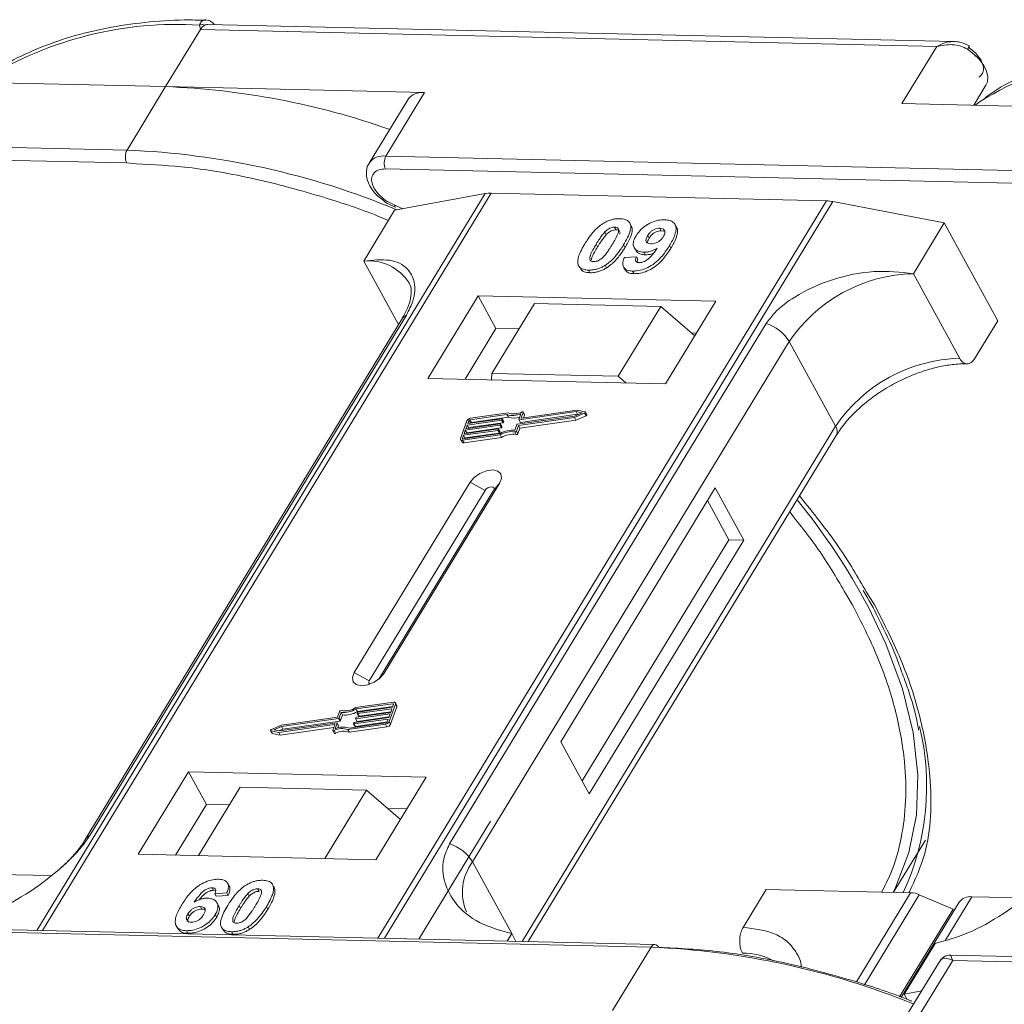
# Model space of a CAD drawing. Header units: millimetres. Extents: x -956 to 636, y -192 to 923.
# Tile 55 of 75: x 199 to 238, y 825 to 863. Entities that reach past the tile are written whole.
import ezdxf

# ---------------------------------------------------------------- set-up
doc = ezdxf.new("R2010")
doc.units = ezdxf.units.MM

msp = doc.modelspace()

# ---------------------------------------------------------------- linework, layer by layer
at = {"color": 7, "linetype": 'Continuous', "lineweight": 15}
for p, q in [((205.119, 860.305), (206.464, 862.515)), ((206.464, 862.515), (206.434, 862.689)), ((206.464, 862.515), (234.95, 861.861)), ((235.612, 862.052), (206.756, 862.714)), ((234.95, 861.861), (233.605, 859.651)), ((195.104, 860.535), (205.119, 860.305)), ((205.119, 860.305), (203.625, 857.85)), ((215.134, 860.075), (205.119, 860.305)), ((236.38, 859.588), (236.854, 860.366)), ((213.64, 857.62), (215.134, 860.075)), ((214.483, 859.799), (212.989, 857.343)), ((233.605, 859.651), (243.62, 859.422)), ((236.669, 859.751), (236.431, 859.587)), ((203.625, 857.85), (175.139, 858.504)), ((175.128, 858.006), (203.614, 857.352)), ((242.127, 856.966), (213.64, 857.62)), ((203.614, 857.352), (203.977, 857.325)), ((213.629, 857.122), (242.115, 856.469)), ((217.48, 856.165), (200.136, 827.662)), ((200.351, 827.657), (217.709, 856.182)), ((213.978, 855.521), (217.48, 856.165)), ((217.709, 856.182), (230.682, 855.885)), ((230.682, 855.885), (213.325, 827.359)), ((213.591, 827.353), (230.935, 855.857)), ((213.692, 855.79), (214.008, 855.648)), ((213.988, 855.714), (213.698, 855.864)), ((214.29, 855.578), (213.988, 855.714)), ((230.935, 855.857), (235.24, 855.033)), ((213.978, 855.521), (212.783, 853.557)), ((223.128, 854.926), (223.073, 855.027)), ((224.878, 854.874), (224.822, 854.975)), ((234.045, 853.069), (235.24, 855.033)), ((235.24, 855.033), (237.31, 851.251)), ((222.112, 854.683), (222.167, 854.582)), ((222.489, 854.87), (222.545, 854.769)), ((223.769, 854.543), (223.825, 854.442)), ((224.293, 854.729), (224.238, 854.83)), ((224.293, 854.729), (224.395, 854.708)), ((221.774, 854.211), (221.83, 854.11)), ((222.888, 854.081), (222.833, 854.182)), ((224.667, 854.058), (224.611, 854.159)), ((223.246, 854.079), (223.301, 853.978)), ((223.618, 853.899), (223.674, 853.798)), ((212.783, 853.557), (214.129, 851.097)), ((222.124, 853.395), (222.179, 853.295)), ((222.866, 853.696), (223.333, 853.727)), ((223.333, 853.727), (223.388, 853.626)), ((221.138, 853.318), (221.193, 853.217)), ((221.478, 853.208), (221.533, 853.107)), ((222.837, 853.323), (222.892, 853.222)), ((223.185, 853.169), (223.24, 853.068)), ((235.838, 849.791), (234.045, 853.069)), ((217.208, 852.211), (215.266, 849.019)), ((226.402, 852), (217.208, 852.211)), ((217.208, 852.211), (217.898, 850.95)), ((219.386, 851.912), (217.743, 849.211)), ((224.27, 851.8), (219.386, 851.912)), ((224.46, 848.808), (226.402, 852)), ((202.181, 831.329), (214.432, 851.462)), ((222.627, 849.099), (224.27, 851.8)), ((224.27, 851.8), (225.586, 850.658)), ((214.26, 851.313), (202.01, 831.18)), ((228.355, 851.142), (216.105, 831.01)), ((236.413, 849.778), (237.31, 851.251)), ((217.898, 850.95), (216.703, 848.986)), ((218.788, 850.929), (217.898, 850.95)), ((225.655, 850.772), (225.449, 850.777)), ((216.991, 830.308), (229.241, 850.441)), ((231.035, 847.163), (229.241, 850.441)), ((217.743, 849.211), (217.724, 848.962)), ((222.627, 849.099), (217.743, 849.211)), ((215.266, 849.019), (224.46, 848.808)), ((222.922, 848.843), (222.627, 849.099)), ((218.365, 847.68), (216.912, 847.473)), ((218.78, 847.429), (218.859, 847.648)), ((221.001, 847.731), (218.794, 847.417)), ((218.874, 847.496), (218.948, 847.701)), ((221.037, 847.79), (218.887, 847.484)), ((219.003, 847.615), (218.948, 847.716)), ((218.948, 847.701), (219.003, 847.6)), ((220.935, 847.506), (221.328, 847.672)), ((220.94, 847.561), (221.229, 847.682)), ((221.229, 847.682), (221.001, 847.731)), ((221.056, 847.63), (221.001, 847.731)), ((221.347, 847.724), (221.037, 847.79)), ((221.328, 847.672), (221.383, 847.571)), ((221.415, 847.615), (221.359, 847.716)), ((216.772, 847.373), (216.527, 846.692)), ((216.733, 847.071), (218.061, 847.259)), ((218.112, 847.401), (216.784, 847.213)), ((216.804, 847.269), (218.132, 847.458)), ((216.845, 847.383), (216.804, 847.269)), ((216.839, 847.112), (218.167, 847.3)), ((216.9, 847.283), (216.845, 847.383)), ((218.322, 847.62), (216.892, 847.416)), ((216.892, 847.416), (216.947, 847.316)), ((216.947, 847.316), (218.377, 847.519)), ((218.129, 847.154), (218.074, 847.255)), ((218.167, 847.3), (218.112, 847.401)), ((218.146, 847.446), (218.135, 847.418)), ((218.19, 847.317), (218.135, 847.418)), ((218.201, 847.353), (218.145, 847.454)), ((218.201, 847.346), (218.146, 847.446)), ((218.19, 847.317), (218.201, 847.346)), ((218.377, 847.519), (218.322, 847.62)), ((218.733, 847.247), (220.94, 847.561)), ((218.767, 847.198), (220.935, 847.506)), ((218.781, 847.422), (218.836, 847.321)), ((218.849, 847.316), (218.794, 847.417)), ((218.822, 847.097), (220.99, 847.405)), ((218.849, 847.316), (221.056, 847.63)), ((218.88, 847.485), (218.874, 847.496)), ((218.965, 847.496), (219.003, 847.6)), ((220.99, 847.405), (220.935, 847.506)), ((220.99, 847.405), (221.383, 847.571)), ((221.056, 847.63), (221.089, 847.623)), ((216.627, 846.679), (218.057, 846.882)), ((217.969, 847.004), (216.641, 846.815)), ((216.661, 846.872), (217.99, 847.061)), ((216.712, 847.014), (216.661, 846.872)), ((216.696, 846.715), (218.024, 846.903)), ((218.041, 847.203), (216.712, 847.014)), ((216.768, 846.913), (216.712, 847.014)), ((216.784, 847.213), (216.733, 847.071)), ((216.758, 846.886), (216.768, 846.913)), ((216.768, 846.913), (218.096, 847.102)), ((216.839, 847.112), (216.784, 847.213)), ((216.829, 847.085), (216.839, 847.112)), ((218.024, 846.903), (217.969, 847.004)), ((218.003, 847.049), (217.993, 847.021)), ((218.048, 846.92), (217.993, 847.021)), ((218.058, 846.956), (218.003, 847.057)), ((218.003, 847.049), (218.058, 846.948)), ((218.096, 847.102), (218.041, 847.203)), ((218.048, 846.92), (218.058, 846.948)), ((218.074, 847.248), (218.064, 847.219)), ((218.119, 847.119), (218.064, 847.219)), ((218.129, 847.147), (218.074, 847.248)), ((218.119, 847.119), (218.129, 847.147)), ((218.627, 846.946), (218.682, 846.845)), ((218.63, 847.011), (218.709, 847.23)), ((218.688, 846.979), (218.767, 847.198)), ((218.743, 846.878), (218.688, 846.979)), ((218.743, 846.878), (218.822, 847.097)), ((218.822, 847.097), (218.767, 847.198)), ((231.035, 847.163), (218.906, 827.231)), ((216.528, 846.648), (216.583, 846.547)), ((216.641, 846.815), (216.6, 846.702)), ((216.6, 846.702), (216.613, 846.679)), ((216.606, 846.622), (218.06, 846.828)), ((216.661, 846.521), (216.606, 846.622)), ((216.696, 846.715), (216.641, 846.815)), ((216.661, 846.521), (218.115, 846.728)), ((216.686, 846.687), (216.696, 846.715)), ((218.115, 846.728), (218.06, 846.828)), ((219.144, 827.225), (231.061, 846.81)), ((216.898, 844.998), (212.416, 837.633)), ((213.566, 837.606), (218.047, 844.972)), ((216.898, 844.998), (217.474, 844.686)), ((218.047, 844.972), (217.802, 844.679)), ((217.474, 844.686), (212.993, 837.321)), ((213.36, 837.379), (217.802, 844.679)), ((226.38, 844.78), (220.404, 834.96)), ((227.483, 842.763), (226.38, 844.78)), ((226.909, 842.776), (226.081, 844.289)), ((221.232, 833.447), (226.909, 842.776)), ((221.508, 832.942), (227.483, 842.763)), ((227.483, 842.763), (226.909, 842.776)), ((231.431, 840.682), (231.682, 840.275)), ((232.544, 840.255), (232.236, 840.752)), ((212.993, 837.321), (212.416, 837.633)), ((213.566, 837.606), (213.414, 837.426)), ((213.931, 836.486), (212.477, 836.28)), ((213.91, 836.429), (212.48, 836.226)), ((212.535, 836.125), (212.48, 836.226)), ((212.535, 836.125), (213.906, 836.32)), ((213.875, 836.236), (212.547, 836.047)), ((212.568, 836.104), (213.896, 836.293)), ((213.765, 835.736), (214.01, 836.416)), ((213.82, 835.635), (214.065, 836.316)), ((213.824, 836.094), (213.875, 836.236)), ((213.896, 836.293), (213.937, 836.406)), ((213.931, 836.391), (213.91, 836.429)), ((214.064, 836.36), (214.009, 836.46)), ((214.01, 836.416), (214.065, 836.316)), ((211.804, 835.861), (209.597, 835.548)), ((211.77, 835.91), (209.602, 835.602)), ((211.849, 836.129), (211.77, 835.91)), ((211.859, 835.76), (211.804, 835.861)), ((211.906, 836.097), (211.828, 835.878)), ((211.883, 835.777), (211.828, 835.878)), ((211.883, 835.777), (211.962, 835.996)), ((211.962, 835.996), (211.906, 836.097)), ((213.733, 835.839), (212.405, 835.65)), ((212.425, 835.707), (213.753, 835.895)), ((212.463, 835.86), (212.473, 835.889)), ((212.463, 835.853), (212.518, 835.752)), ((213.804, 836.037), (212.476, 835.849)), ((212.531, 835.748), (212.476, 835.849)), ((212.496, 835.905), (213.824, 836.094)), ((212.531, 835.748), (213.763, 835.923)), ((212.534, 836.059), (212.544, 836.087)), ((212.534, 836.051), (212.589, 835.951)), ((212.602, 835.946), (212.547, 836.047)), ((212.602, 835.946), (213.834, 836.121)), ((213.692, 835.725), (213.733, 835.839)), ((213.753, 835.895), (213.804, 836.037)), ((209.602, 835.602), (209.209, 835.436)), ((209.597, 835.548), (209.307, 835.426)), ((209.5, 835.318), (211.649, 835.624)), ((209.503, 835.384), (209.652, 835.447)), ((209.536, 835.377), (211.743, 835.691)), ((209.555, 835.218), (211.627, 835.512)), ((209.652, 835.447), (209.597, 835.548)), ((209.652, 835.447), (211.859, 835.76)), ((211.663, 835.612), (211.589, 835.407)), ((211.66, 835.604), (211.649, 835.624)), ((211.756, 835.679), (211.678, 835.46)), ((211.811, 835.586), (211.756, 835.686)), ((211.812, 835.578), (211.756, 835.679)), ((211.781, 835.494), (211.812, 835.578)), ((212.172, 835.428), (213.625, 835.635)), ((212.215, 835.488), (213.645, 835.692)), ((212.227, 835.328), (213.68, 835.534)), ((212.391, 835.662), (212.402, 835.69)), ((212.392, 835.654), (212.447, 835.553)), ((212.46, 835.549), (212.405, 835.65)), ((212.46, 835.549), (213.692, 835.724)), ((213.625, 835.635), (213.68, 835.534)), ((213.82, 835.635), (213.765, 835.736)), ((209.177, 835.393), (209.233, 835.292)), ((209.19, 835.384), (209.5, 835.318)), ((209.245, 835.283), (209.19, 835.384)), ((209.245, 835.283), (209.555, 835.218)), ((209.307, 835.426), (209.536, 835.377)), ((209.555, 835.218), (209.5, 835.318)), ((211.589, 835.392), (211.644, 835.291)), ((211.687, 835.288), (211.632, 835.389)), ((212.227, 835.328), (212.172, 835.428)), ((220.404, 834.96), (221.508, 832.942)), ((206.003, 833.797), (204.061, 830.605)), ((215.198, 833.586), (206.003, 833.797)), ((206.003, 833.797), (206.693, 832.536)), ((213.256, 830.394), (215.198, 833.586)), ((208.002, 833.203), (206.389, 830.552)), ((208.002, 833.203), (212.887, 833.091)), ((211.273, 830.439), (212.887, 833.091)), ((212.887, 833.091), (214.202, 831.949)), ((206.693, 832.536), (205.498, 830.572)), ((207.584, 832.515), (206.693, 832.536)), ((214.451, 832.358), (213.712, 832.375)), ((217.689, 831.885), (214.912, 827.322)), ((233.281, 829.133), (234.509, 831.152)), ((204.061, 830.605), (213.256, 830.394)), ((216.991, 830.308), (218.508, 827.535)), ((200.669, 829.782), (197.808, 829.848)), ((207.571, 829.382), (207.516, 829.483)), ((209.22, 829.48), (209.215, 829.489)), ((209.278, 829.384), (209.333, 829.283)), ((206.913, 829.311), (206.968, 829.211)), ((207.487, 829.11), (207.02, 829.079)), ((207.02, 829.079), (207.075, 828.978)), ((207.075, 828.978), (207.543, 829.009)), ((207.487, 829.11), (207.543, 829.009)), ((208.354, 828.983), (208.298, 829.084)), ((208.676, 829.271), (208.731, 829.17)), ((227.457, 827.773), (228.353, 829.247)), ((228.353, 829.247), (233.94, 829.118)), ((233.94, 829.118), (231.84, 825.667)), ((234.275, 829.04), (232.156, 825.557)), ((234.275, 829.04), (235.58, 828.483)), ((207.163, 828.625), (207.108, 828.725)), ((207.96, 828.61), (208.015, 828.509)), ((235.821, 828.757), (233.575, 825.065)), ((235.289, 827.287), (236.309, 828.964)), ((238.308, 828.919), (236.309, 828.964)), ((205.982, 828.306), (206.037, 828.205)), ((206.461, 828.581), (206.516, 828.48)), ((207.038, 828.273), (207.093, 828.172)), ((209.021, 828.586), (209.076, 828.485)), ((233.513, 825.086), (235.58, 828.483)), ((235.615, 828.418), (235.58, 828.483)), ((205.53, 827.833), (205.585, 827.732)), ((195.414, 827.667), (223.9, 827.013)), ((224.046, 827.113), (195.56, 827.767)), ((205.925, 827.649), (205.98, 827.548)), ((207.28, 827.78), (207.335, 827.679)), ((207.665, 827.609), (207.72, 827.508)), ((208.31, 827.796), (208.365, 827.696)), ((218.508, 827.535), (218.331, 827.244)), ((218.508, 827.535), (218.671, 827.236)), ((233.69, 825.195), (234.886, 827.159)), ((223.9, 827.013), (222.406, 824.558)), ((276.336, 825.767), (235.49, 826.704)), ((235.067, 826.466), (233.747, 824.298)), ((234.223, 824.287), (235.568, 826.496)), ((235.568, 826.496), (276.044, 825.568)), ((233.69, 825.195), (234.369, 825.32)), ((233.805, 824.985), (233.69, 825.195))]:
    msp.add_line(p, q, dxfattribs=at)
at = {"color": 7, "linetype": 'Continuous', "lineweight": 15, "flags": 128}
for points in [[(236.854, 860.366), (236.908, 860.493), (236.924, 860.688), (236.876, 860.904), (236.767, 861.129), (236.602, 861.352), (236.39, 861.563), (236.14, 861.751)], [(218.905, 847.72), (218.914, 847.723), (218.924, 847.725), (218.932, 847.725), (218.939, 847.723), (218.945, 847.719), (218.948, 847.714), (218.949, 847.708), (218.948, 847.701)], [(221.347, 847.724), (221.354, 847.721), (221.359, 847.716), (221.361, 847.709), (221.36, 847.701), (221.355, 847.692), (221.348, 847.684), (221.339, 847.677), (221.328, 847.672)], [(218.061, 847.259), (218.064, 847.26), (218.068, 847.259), (218.07, 847.258), (218.072, 847.257), (218.074, 847.255), (218.075, 847.253), (218.075, 847.251), (218.074, 847.248)], [(218.132, 847.458), (218.136, 847.458), (218.139, 847.458), (218.142, 847.457), (218.144, 847.456), (218.145, 847.454), (218.146, 847.452), (218.146, 847.449), (218.146, 847.446)], [(218.794, 847.417), (218.79, 847.417), (218.787, 847.417), (218.784, 847.418), (218.782, 847.42), (218.781, 847.421), (218.78, 847.424), (218.78, 847.426), (218.78, 847.429)], [(218.887, 847.484), (218.884, 847.484), (218.881, 847.485), (218.878, 847.485), (218.876, 847.487), (218.874, 847.489), (218.874, 847.491), (218.873, 847.493), (218.874, 847.496)], [(221.383, 847.571), (221.394, 847.576), (221.403, 847.584), (221.41, 847.592), (221.415, 847.6), (221.416, 847.608), (221.415, 847.615)], [(217.99, 847.061), (217.993, 847.061), (217.996, 847.061), (217.999, 847.06), (218.001, 847.059), (218.003, 847.057), (218.003, 847.054), (218.003, 847.052), (218.003, 847.049)], [(216.606, 846.622), (216.585, 846.621), (216.567, 846.623), (216.55, 846.628), (216.538, 846.636), (216.528, 846.647), (216.524, 846.66), (216.523, 846.675), (216.527, 846.692)], [(216.6, 846.702), (216.599, 846.697), (216.599, 846.692), (216.601, 846.687), (216.604, 846.683), (216.608, 846.681), (216.613, 846.679), (216.62, 846.678), (216.627, 846.679)], [(218.047, 844.972), (218.118, 845.161), (218.09, 845.323), (217.969, 845.434), (217.771, 845.476), (217.529, 845.444), (217.278, 845.342), (217.056, 845.185), (216.898, 844.998)], [(217.802, 844.679), (217.822, 844.733), (217.814, 844.779), (217.78, 844.81), (217.723, 844.822), (217.654, 844.813), (217.583, 844.784), (217.52, 844.739), (217.474, 844.686)], [(233.263, 829.134), (233.359, 829.323), (233.875, 830.668), (234.161, 832.126), (234.214, 833.681), (234.033, 835.315), (233.62, 837.011), (232.979, 838.75), (232.304, 840.167)], [(212.416, 837.633), (212.346, 837.444), (212.373, 837.282), (212.495, 837.171), (212.692, 837.128), (212.935, 837.161), (213.186, 837.263), (213.407, 837.419), (213.566, 837.606)], [(212.993, 837.321), (212.973, 837.267), (212.98, 837.221), (213.015, 837.189), (213.019, 837.187)], [(213.937, 836.406), (213.938, 836.411), (213.938, 836.417), (213.936, 836.421), (213.933, 836.425), (213.929, 836.427), (213.923, 836.429), (213.917, 836.43), (213.91, 836.429)], [(213.931, 836.486), (213.951, 836.487), (213.97, 836.485), (213.986, 836.48), (213.999, 836.472), (214.008, 836.461), (214.013, 836.448), (214.014, 836.433), (214.01, 836.416)], [(212.476, 835.849), (212.472, 835.848), (212.469, 835.849), (212.467, 835.85), (212.464, 835.851), (212.463, 835.853), (212.462, 835.855), (212.462, 835.857), (212.463, 835.86)], [(212.547, 836.047), (212.544, 836.047), (212.541, 836.047), (212.538, 836.048), (212.536, 836.05), (212.534, 836.051), (212.533, 836.054), (212.533, 836.056), (212.534, 836.059)], [(211.649, 835.624), (211.653, 835.624), (211.656, 835.624), (211.659, 835.623), (211.661, 835.621), (211.662, 835.619), (211.663, 835.617), (211.663, 835.615), (211.663, 835.612)], [(211.743, 835.691), (211.747, 835.691), (211.75, 835.691), (211.752, 835.69), (211.755, 835.688), (211.756, 835.687), (211.757, 835.684), (211.757, 835.682), (211.756, 835.679)], [(212.405, 835.65), (212.401, 835.65), (212.398, 835.65), (212.395, 835.651), (212.393, 835.652), (212.392, 835.654), (212.391, 835.656), (212.391, 835.659), (212.391, 835.662)], [(209.19, 835.384), (209.182, 835.387), (209.178, 835.392), (209.176, 835.399), (209.177, 835.407), (209.182, 835.416), (209.189, 835.424), (209.198, 835.431), (209.209, 835.436)], [(211.632, 835.389), (211.623, 835.385), (211.613, 835.383), (211.605, 835.383), (211.597, 835.385), (211.592, 835.389), (211.589, 835.394), (211.588, 835.4), (211.589, 835.407)], [(211.644, 835.291), (211.647, 835.288), (211.653, 835.284), (211.66, 835.282), (211.668, 835.282), (211.678, 835.284), (211.687, 835.288)]]:
    msp.add_lwpolyline(points, dxfattribs=at)
at = {"color": 7, "linetype": 'Continuous', "lineweight": 15}
for centre, radius, start, end in [((205.576, 848.484), 14.231, 86.5445, 121.4052), ((206.534, 862.398), 0.308, 70.0796, 108.8478), ((235.61, 862.124), 0.648, 324.8839, 338.0058), ((244.053, 847.741), 14.099, 85.8654, 121.5842), ((203.987, 830.826), 29.501, 70.6012, 87.8011), ((215.035, 859.405), 0.678, 81.5639, 144.4913), ((204.1, 857.59), 0.541, 151.2883, 206.0774), ((202.396, 827.565), 30.31, 67.3508, 87.6751), ((213.541, 856.948), 0.679, 81.6058, 144.0845), ((214.115, 857.36), 0.541, 151.2883, 206.0774), ((217.677, 855.059), 1.123, 88.3644, 100.0749), ((214.079, 855.689), 0.0941, 165.0867, 215.6979), ((230.641, 854.346), 1.539, 78.9596, 88.4511), ((212.975, 851.711), 1.856, 32.7281, 95.9449), ((234.179, 847.119), 5.951, 91.2925, 146.0732), ((214.59, 851.107), 0.389, 114.0472, 148.0355), ((227.841, 849.583), 1.642, 31.4947, 71.765), ((235.973, 843.841), 5.951, 91.2925, 146.0732), ((218.555, 848.307), 0.726, 251.2927, 294.8085), ((218.591, 848.295), 0.655, 249.8549, 298.6145), ((216.936, 847.292), 0.183, 97.4207, 153.8527), ((216.9, 847.356), 0.0609, 97.4207, 153.8527), ((216.955, 847.255), 0.0615, 97.5763, 152.4403), ((218.108, 847.431), 0.0305, 277.4207, 333.8527), ((218.163, 847.331), 0.0305, 277.4207, 333.8527), ((218.193, 847.349), 0.00882, 336.9348, 26.0002), ((218.603, 848.161), 0.68, 250.6487, 287.8017), ((218.845, 847.328), 0.0119, 216.6597, 287.1115), ((218.987, 847.607), 0.0171, 336.1246, 26.8104), ((217.965, 847.034), 0.0305, 277.4207, 333.8527), ((218.02, 846.933), 0.0305, 277.4207, 333.8527), ((218.037, 847.233), 0.0305, 277.4207, 333.8527), ((218.539, 846.077), 0.939, 84.4424, 120.9301), ((218.05, 846.952), 0.00882, 336.9348, 26.0002), ((218.494, 846.159), 0.798, 80.3986, 122.9491), ((218.092, 847.132), 0.0305, 277.4207, 333.8527), ((218.121, 847.15), 0.00882, 336.9348, 26.0002), ((218.635, 847.004), 0.0589, 261.7629, 334.647), ((218.69, 846.903), 0.0589, 261.7629, 334.647), ((218.736, 847.217), 0.0305, 97.4207, 153.8527), ((230.761, 846.965), 0.338, 332.7392, 35.9387), ((216.641, 846.589), 0.0713, 216.6597, 287.1115), ((218.549, 846.058), 0.798, 80.3986, 122.9491), ((209.617, 828.113), 25.691, 27.9836, 39.122), ((211.997, 837.031), 0.939, 264.4424, 300.9301), ((212.043, 836.949), 0.798, 260.3986, 302.9491), ((214.016, 836.336), 0.0529, 336.9348, 26.0002), ((211.8, 835.891), 0.0305, 277.4207, 333.8527), ((211.902, 836.104), 0.0589, 81.7629, 154.647), ((212.053, 836.93), 0.939, 264.4424, 300.9301), ((212.5, 835.875), 0.0305, 97.4207, 153.8527), ((212.572, 836.074), 0.0305, 97.4207, 153.8527), ((212.599, 835.958), 0.0119, 216.6597, 287.1115), ((211.946, 834.813), 0.655, 69.8549, 118.6145), ((211.982, 834.801), 0.726, 71.2927, 114.8085), ((211.803, 835.582), 0.00882, 336.9348, 26.0002), ((211.856, 835.79), 0.0305, 277.4207, 333.8527), ((212.429, 835.677), 0.0305, 97.4207, 153.8527), ((212.456, 835.561), 0.0119, 216.6597, 287.1115), ((212.528, 835.759), 0.0119, 216.6597, 287.1115), ((213.601, 835.816), 0.183, 277.4207, 333.8527), ((213.637, 835.752), 0.0609, 277.4207, 333.8527), ((213.656, 835.715), 0.183, 277.4207, 333.8527), ((224.748, 833.249), 9.813, 335.1495, 13.5408), ((209.247, 835.3), 0.017, 210.2186, 262.8226), ((212.001, 834.713), 0.655, 69.8549, 118.6145), ((202.34, 830.974), 0.389, 114.0436, 148.1804), ((215.591, 829.45), 1.642, 31.4947, 71.765), ((218.547, 829.138), 1.948, 143.0587, 202.974), ((233.9, 828.196), 0.924, 66.0507, 87.522), ((236.245, 828.437), 0.531, 83.0653, 142.99), ((224.06, 826.936), 0.177, 94.3757, 154.3004), ((224.027, 826.94), 0.174, 22.384, 83.6695), ((222.606, 796.485), 30.555, 67.9845, 87.5725), ((227.47, 824.327), 2.452, 62.2208, 90.8537)]:
    msp.add_arc(centre, radius, start, end, dxfattribs=at)
for points, knots in [([(206.668, 862.875), (206.395, 862.882), (205.583, 862.901), (204.3, 862.804), (202.826, 862.591), (201.432, 862.25), (200.131, 861.781), (199.08, 861.287), (198.519, 860.9), (198.311, 860.757)], [0, 0, 0, 0, 0.082192, 0.244094, 0.406946, 0.570776, 0.735755, 0.902211, 1, 1, 1, 1]), ([(206.434, 862.689), (206.442, 862.716), (206.459, 862.773), (206.513, 862.839), (206.582, 862.878), (206.636, 862.897), (206.666, 862.888), (206.669, 862.887)], [0, 0, 0, 0, 0.216964, 0.474167, 0.715428, 0.971119, 1, 1, 1, 1]), ([(206.994, 862.709), (206.989, 862.717), (206.957, 862.763), (206.881, 862.821), (206.772, 862.879), (206.697, 862.886), (206.66, 862.89)], [0, 0, 0, 0, 0.0660717, 0.3742845, 0.6872936, 1, 1, 1, 1]), ([(206.756, 862.705), (206.725, 862.707), (206.685, 862.709), (206.647, 862.691), (206.639, 862.687)], [0, 0, 0, 0, 0.778572, 1, 1, 1, 1]), ([(234.95, 861.861), (235.051, 861.915), (235.253, 862.022), (235.472, 862.042), (235.582, 862.052)], [0, 0, 0, 0, 0.500456, 1, 1, 1, 1]), ([(236.14, 861.751), (236.057, 861.794), (235.873, 861.891), (235.455, 861.958), (235.148, 861.899), (234.95, 861.861)], [0, 0, 0, 0, 0.227063, 0.501587, 1, 1, 1, 1]), ([(236.211, 861.881), (236.092, 861.94), (235.901, 862.034), (235.692, 862.047), (235.613, 862.052)], [0, 0, 0, 0, 0.623477, 1, 1, 1, 1]), ([(245.369, 861.989), (245.028, 861.998), (244.149, 862.02), (242.801, 861.922), (241.327, 861.707), (239.933, 861.367), (238.633, 860.898), (237.584, 860.405), (237.025, 860.02), (236.819, 859.878)], [0, 0, 0, 0, 0.100418, 0.259289, 0.419092, 0.579855, 0.741745, 0.905084, 1, 1, 1, 1]), ([(236.58, 860.672), (236.623, 860.707), (236.711, 860.778), (236.763, 860.938), (236.755, 861.124), (236.693, 861.258), (236.662, 861.324)], [0, 0, 0, 0, 0.245513, 0.5, 0.754487, 1, 1, 1, 1]), ([(203.977, 857.325), (204.642, 857.289), (206.115, 857.208), (208.556, 856.775), (211.031, 856.109), (212.779, 855.534), (213.612, 855.181), (213.739, 855.127)], [0, 0, 0, 0, 0.216275, 0.479557, 0.750255, 0.961851, 1, 1, 1, 1]), ([(213.001, 857.341), (212.987, 857.324), (212.896, 857.219), (212.865, 856.94), (212.932, 856.619), (213.086, 856.341), (213.314, 856.058), (213.546, 855.893), (213.692, 855.79)], [0, 0, 0, 0, 0.037615, 0.241517, 0.451999, 0.598171, 0.747954, 1, 1, 1, 1]), ([(213.698, 855.864), (213.695, 855.865), (213.587, 855.92), (213.405, 856.084), (213.198, 856.328), (213.089, 856.578), (213.077, 856.804), (213.172, 856.987), (213.36, 857.106), (213.541, 857.117), (213.629, 857.122)], [0, 0, 0, 0, 0.003628, 0.149327, 0.295025, 0.432885, 0.570744, 0.716442, 0.862141, 1, 1, 1, 1]), ([(221.332, 854.221), (221.374, 854.286), (221.467, 854.435), (221.667, 854.694), (221.874, 854.899), (222.027, 854.999), (222.043, 855.01)], [0, 0, 0, 0, 0.236731, 0.537555, 0.949668, 1, 1, 1, 1]), ([(222.043, 855.01), (222.084, 855.034), (222.166, 855.083), (222.298, 855.137), (222.431, 855.176), (222.539, 855.192), (222.625, 855.198), (222.667, 855.197), (222.689, 855.197)], [0, 0, 0, 0, 0.193776, 0.3936, 0.587864, 0.788908, 0.894169, 1, 1, 1, 1]), ([(222.689, 855.197), (222.763, 855.191), (222.914, 855.177), (223.057, 855.075), (223.125, 854.927), (223.09, 854.629), (222.942, 854.372), (222.833, 854.182)], [0, 0, 0, 0, 0.147566, 0.296688, 0.431278, 0.580404, 1, 1, 1, 1]), ([(222.888, 854.081), (222.927, 854.147), (223.047, 854.351), (223.163, 854.621), (223.181, 854.844), (223.132, 854.904), (223.118, 854.921)], [0, 0, 0, 0, 0.220552, 0.687786, 0.91457, 1, 1, 1, 1]), ([(223.316, 854.533), (223.36, 854.599), (223.45, 854.732), (223.659, 854.916), (223.909, 855.058), (224.18, 855.148), (224.343, 855.154), (224.428, 855.157)], [0, 0, 0, 0, 0.197927, 0.397728, 0.597413, 0.790584, 1, 1, 1, 1]), ([(224.428, 855.157), (224.503, 855.15), (224.653, 855.136), (224.799, 855.032), (224.876, 854.879), (224.854, 854.613), (224.733, 854.362), (224.629, 854.188), (224.611, 854.159)], [0, 0, 0, 0, 0.148288, 0.297745, 0.443713, 0.607791, 0.934708, 1, 1, 1, 1]), ([(221.774, 854.211), (221.795, 854.243), (221.835, 854.309), (221.892, 854.397), (221.946, 854.476), (221.997, 854.546), (222.05, 854.615), (222.091, 854.66), (222.112, 854.683)], [0, 0, 0, 0, 0.205942, 0.411959, 0.558149, 0.704502, 0.851801, 1, 1, 1, 1]), ([(221.83, 854.11), (221.85, 854.142), (221.89, 854.208), (221.948, 854.296), (222.002, 854.375), (222.052, 854.445), (222.105, 854.514), (222.146, 854.56), (222.167, 854.582)], [0, 0, 0, 0, 0.2059417, 0.4119594, 0.558149, 0.7045024, 0.8518015, 1, 1, 1, 1]), ([(222.112, 854.683), (222.146, 854.717), (222.202, 854.771), (222.301, 854.832), (222.392, 854.863), (222.454, 854.869), (222.486, 854.87), (222.489, 854.87)], [0, 0, 0, 0, 0.334804, 0.542561, 0.750382, 0.970721, 1, 1, 1, 1]), ([(222.167, 854.582), (222.201, 854.616), (222.257, 854.67), (222.357, 854.731), (222.447, 854.762), (222.509, 854.769), (222.541, 854.769), (222.545, 854.769)], [0, 0, 0, 0, 0.334804, 0.542561, 0.750382, 0.970721, 1, 1, 1, 1]), ([(222.489, 854.87), (222.52, 854.867), (222.576, 854.86), (222.629, 854.821), (222.65, 854.747), (222.623, 854.611), (222.525, 854.418), (222.438, 854.271), (222.393, 854.196)], [0, 0, 0, 0, 0.104614, 0.188814, 0.273512, 0.444127, 0.719481, 1, 1, 1, 1]), ([(222.545, 854.769), (222.576, 854.766), (222.632, 854.76), (222.684, 854.72), (222.702, 854.666), (222.692, 854.623), (222.688, 854.602)], [0, 0, 0, 0, 0.293658, 0.530016, 0.767769, 1, 1, 1, 1]), ([(223.618, 853.899), (223.544, 853.907), (223.395, 853.923), (223.258, 854.034), (223.196, 854.187), (223.222, 854.363), (223.287, 854.482), (223.316, 854.533)], [0, 0, 0, 0, 0.210189, 0.421773, 0.623603, 0.837034, 1, 1, 1, 1]), ([(223.892, 854.225), (223.855, 854.229), (223.786, 854.236), (223.72, 854.284), (223.695, 854.35), (223.712, 854.44), (223.748, 854.504), (223.769, 854.543)], [0, 0, 0, 0, 0.213937, 0.398075, 0.583091, 0.751666, 1, 1, 1, 1]), ([(223.769, 854.543), (223.798, 854.585), (223.843, 854.653), (223.939, 854.74), (224.034, 854.791), (224.138, 854.825), (224.202, 854.828), (224.238, 854.83)], [0, 0, 0, 0, 0.2913202, 0.4655393, 0.6416315, 0.798664, 1, 1, 1, 1]), ([(223.825, 854.442), (223.853, 854.484), (223.898, 854.552), (223.994, 854.639), (224.089, 854.69), (224.193, 854.725), (224.257, 854.727), (224.293, 854.729)], [0, 0, 0, 0, 0.29132, 0.465539, 0.641632, 0.798664, 1, 1, 1, 1]), ([(224.371, 854.5), (224.345, 854.461), (224.301, 854.396), (224.201, 854.315), (224.099, 854.262), (223.991, 854.228), (223.925, 854.226), (223.892, 854.225)], [0, 0, 0, 0, 0.2673945, 0.4472142, 0.6271221, 0.8130653, 1, 1, 1, 1]), ([(224.238, 854.83), (224.275, 854.825), (224.349, 854.817), (224.414, 854.757), (224.441, 854.678), (224.419, 854.587), (224.386, 854.528), (224.371, 854.5)], [0, 0, 0, 0, 0.207955, 0.420406, 0.62732, 0.827707, 1, 1, 1, 1]), ([(224.667, 854.058), (224.705, 854.123), (224.821, 854.321), (224.923, 854.588), (224.93, 854.799), (224.879, 854.857), (224.869, 854.869)], [0, 0, 0, 0, 0.2271221, 0.6848597, 0.9348975, 1, 1, 1, 1]), ([(221.075, 853.422), (221.069, 853.449), (221.056, 853.504), (221.065, 853.622), (221.104, 853.774), (221.177, 853.94), (221.255, 854.09), (221.307, 854.177), (221.332, 854.221)], [0, 0, 0, 0, 0.1184406, 0.2393457, 0.4595932, 0.6849248, 0.8422399, 1, 1, 1, 1]), ([(221.677, 853.535), (221.641, 853.54), (221.581, 853.548), (221.534, 853.593), (221.519, 853.67), (221.548, 853.806), (221.648, 853.997), (221.732, 854.139), (221.774, 854.211)], [0, 0, 0, 0, 0.1253702, 0.2022903, 0.2791788, 0.4647576, 0.7305818, 1, 1, 1, 1]), ([(222.393, 854.196), (222.373, 854.164), (222.333, 854.098), (222.275, 854.009), (222.221, 853.93), (222.171, 853.86), (222.117, 853.79), (222.076, 853.745), (222.055, 853.722)], [0, 0, 0, 0, 0.20527, 0.410616, 0.55715, 0.703844, 0.851471, 1, 1, 1, 1]), ([(222.833, 854.182), (222.792, 854.117), (222.698, 853.968), (222.503, 853.714), (222.298, 853.51), (222.146, 853.41), (222.124, 853.395)], [0, 0, 0, 0, 0.237281, 0.538591, 0.932677, 1, 1, 1, 1]), ([(224.611, 854.159), (224.57, 854.093), (224.445, 853.896), (224.227, 853.624), (223.915, 853.378), (223.625, 853.235), (223.372, 853.172), (223.234, 853.17), (223.185, 853.169)], [0, 0, 0, 0, 0.142337, 0.429127, 0.589943, 0.751205, 0.909895, 1, 1, 1, 1]), ([(223.759, 854.265), (223.761, 854.285), (223.766, 854.342), (223.802, 854.403), (223.825, 854.442)], [0, 0, 0, 0, 0.366323, 1, 1, 1, 1]), ([(221.592, 853.604), (221.595, 853.631), (221.607, 853.723), (221.706, 853.897), (221.788, 854.039), (221.83, 854.11)], [0, 0, 0, 0, 0.166989, 0.580698, 1, 1, 1, 1]), ([(222.179, 853.295), (222.217, 853.321), (222.296, 853.373), (222.426, 853.485), (222.564, 853.627), (222.693, 853.788), (222.8, 853.94), (222.859, 854.034), (222.888, 854.081)], [0, 0, 0, 0, 0.118595, 0.239509, 0.447458, 0.659935, 0.829685, 1, 1, 1, 1]), ([(223.24, 853.068), (223.32, 853.071), (223.482, 853.077), (223.75, 853.165), (224.014, 853.307), (224.316, 853.559), (224.518, 853.822), (224.636, 854.01), (224.667, 854.058)], [0, 0, 0, 0, 0.14324, 0.28761, 0.430449, 0.591135, 0.89544, 1, 1, 1, 1]), ([(223.311, 853.983), (223.321, 853.959), (223.355, 853.883), (223.484, 853.815), (223.617, 853.803), (223.674, 853.798)], [0, 0, 0, 0, 0.20752, 0.66568, 1, 1, 1, 1]), ([(223.44, 853.495), (223.473, 853.497), (223.539, 853.501), (223.655, 853.547), (223.787, 853.629), (223.958, 853.805), (224.062, 853.953), (224.134, 854.054)], [0, 0, 0, 0, 0.112015, 0.224355, 0.367768, 0.565827, 1, 1, 1, 1]), ([(224.134, 854.054), (224.093, 854.031), (224.009, 853.984), (223.898, 853.942), (223.81, 853.918), (223.745, 853.906), (223.681, 853.9), (223.639, 853.899), (223.618, 853.899)], [0, 0, 0, 0, 0.243491, 0.496266, 0.61821, 0.741704, 0.870158, 1, 1, 1, 1]), ([(223.674, 853.798), (223.713, 853.799), (223.794, 853.801), (223.9, 853.824), (223.962, 853.846), (223.979, 853.852)], [0, 0, 0, 0, 0.409454, 0.83528, 1, 1, 1, 1]), ([(214.432, 851.462), (214.526, 851.65), (214.767, 852.129), (214.777, 852.765), (214.493, 853.329), (213.841, 853.661), (213.135, 853.591), (212.783, 853.557)], [0, 0, 0, 0, 0.125713, 0.321276, 0.524466, 0.763484, 1, 1, 1, 1]), ([(221.478, 853.208), (221.44, 853.21), (221.364, 853.214), (221.264, 853.238), (221.178, 853.279), (221.124, 853.329), (221.092, 853.379), (221.081, 853.407), (221.075, 853.422)], [0, 0, 0, 0, 0.192635, 0.388697, 0.582015, 0.783044, 0.890959, 1, 1, 1, 1]), ([(222.124, 853.395), (222.083, 853.371), (222.001, 853.323), (221.869, 853.268), (221.736, 853.23), (221.627, 853.213), (221.542, 853.208), (221.499, 853.208), (221.478, 853.208)], [0, 0, 0, 0, 0.193769, 0.393564, 0.587886, 0.789131, 0.894283, 1, 1, 1, 1]), ([(222.055, 853.722), (222.021, 853.689), (221.966, 853.634), (221.866, 853.574), (221.777, 853.543), (221.714, 853.536), (221.682, 853.535), (221.677, 853.535)], [0, 0, 0, 0, 0.333678, 0.540413, 0.747264, 0.961209, 1, 1, 1, 1]), ([(223.185, 853.169), (223.11, 853.176), (222.975, 853.189), (222.849, 853.283), (222.793, 853.423), (222.816, 853.571), (222.855, 853.669), (222.866, 853.696)], [0, 0, 0, 0, 0.2427882, 0.4388655, 0.6348012, 0.9009361, 1, 1, 1, 1]), ([(223.333, 853.727), (223.317, 853.688), (223.292, 853.627), (223.301, 853.555), (223.337, 853.516), (223.389, 853.498), (223.426, 853.496), (223.44, 853.495)], [0, 0, 0, 0, 0.3447142, 0.5290593, 0.7142089, 0.8921959, 1, 1, 1, 1]), ([(223.357, 853.513), (223.359, 853.534), (223.362, 853.57), (223.38, 853.609), (223.388, 853.626)], [0, 0, 0, 0, 0.569737, 1, 1, 1, 1]), ([(221.196, 853.219), (221.206, 853.208), (221.234, 853.176), (221.307, 853.142), (221.392, 853.119), (221.47, 853.11), (221.512, 853.108), (221.533, 853.107)], [0, 0, 0, 0, 0.143925, 0.415852, 0.697483, 0.848301, 1, 1, 1, 1]), ([(221.533, 853.107), (221.572, 853.107), (221.651, 853.108), (221.778, 853.126), (221.911, 853.162), (222.023, 853.208), (222.112, 853.254), (222.157, 853.281), (222.179, 853.295)], [0, 0, 0, 0, 0.193594, 0.390501, 0.584817, 0.78683, 0.892868, 1, 1, 1, 1]), ([(222.895, 853.224), (222.924, 853.186), (222.979, 853.112), (223.118, 853.075), (223.209, 853.07), (223.24, 853.068)], [0, 0, 0, 0, 0.4158523, 0.8021376, 1, 1, 1, 1]), ([(234.045, 853.069), (233.541, 853.123), (232.532, 853.233), (230.895, 852.894), (229.587, 852.294), (228.737, 851.665), (228.458, 851.284), (228.355, 851.142)], [0, 0, 0, 0, 0.249096, 0.498243, 0.745205, 0.90541, 1, 1, 1, 1]), ([(214.53, 852.712), (214.539, 852.7), (214.594, 852.626), (214.624, 852.462), (214.61, 852.139), (214.503, 851.754), (214.338, 851.456), (214.258, 851.312)], [0, 0, 0, 0, 0.054359, 0.333223, 0.559722, 0.78604, 1, 1, 1, 1]), ([(233.265, 848.79), (233.545, 848.931), (233.939, 849.128), (234.529, 849.335), (235.021, 849.471), (235.567, 849.559), (235.94, 849.592), (236.107, 849.577), (236.119, 849.576)], [0, 0, 0, 0, 0.288391, 0.40474, 0.594322, 0.785544, 0.984773, 1, 1, 1, 1]), ([(236.413, 849.778), (236.377, 849.728), (236.303, 849.629), (236.166, 849.569), (236.029, 849.585), (235.915, 849.668), (235.86, 849.756), (235.838, 849.791)], [0, 0, 0, 0, 0.2146939, 0.4293877, 0.6440816, 0.8587754, 1, 1, 1, 1]), ([(231.074, 846.812), (231.113, 846.88), (231.25, 847.119), (231.575, 847.502), (231.997, 847.913), (232.441, 848.272), (232.862, 848.561), (233.157, 848.729), (233.265, 848.79)], [0, 0, 0, 0, 0.097286, 0.340622, 0.525469, 0.686972, 0.885597, 1, 1, 1, 1]), ([(232.236, 840.752), (231.894, 841.336), (231.161, 842.588), (230.168, 843.815), (229.638, 844.471)], [0, 0, 0, 0, 0.466038, 1, 1, 1, 1]), ([(229.262, 843.852), (229.669, 843.337), (230.498, 842.29), (231.117, 841.224), (231.431, 840.682)], [0, 0, 0, 0, 0.491765, 1, 1, 1, 1]), ([(232.101, 840.815), (232.312, 840.461), (232.544, 840.072), (232.721, 839.686), (232.737, 839.651)], [0, 0, 0, 0, 0.909028, 1, 1, 1, 1]), ([(231.682, 840.275), (232.025, 839.599), (232.721, 838.227), (233.393, 836.177), (233.734, 834.31), (233.782, 832.654), (233.601, 831.216), (233.287, 830.035), (232.944, 829.385), (232.817, 829.144)], [0, 0, 0, 0, 0.16408, 0.333248, 0.507181, 0.643138, 0.779117, 0.917968, 1, 1, 1, 1]), ([(233.88, 829.12), (234.108, 829.613), (234.726, 830.952), (234.787, 833.26), (234.39, 835.766), (233.685, 837.995), (232.923, 839.505), (232.544, 840.255)], [0, 0, 0, 0, 0.16364, 0.444056, 0.631093, 0.816546, 1, 1, 1, 1]), ([(232.737, 839.651), (232.949, 839.221), (233.278, 838.554), (233.508, 837.899), (233.59, 837.666)], [0, 0, 0, 0, 0.643751, 1, 1, 1, 1]), ([(233.59, 837.666), (233.676, 837.441), (233.937, 836.752), (234.151, 835.994), (234.235, 835.479), (234.247, 835.402)], [0, 0, 0, 0, 0.293468, 0.894473, 1, 1, 1, 1]), ([(197.246, 828.023), (197.661, 828.132), (198.49, 828.352), (199.888, 829.128), (201.038, 830.015), (201.81, 830.787), (202.081, 831.183), (202.181, 831.329)], [0, 0, 0, 0, 0.249096, 0.498243, 0.745205, 0.90541, 1, 1, 1, 1]), ([(202.008, 831.179), (202.005, 831.174), (201.93, 831.028), (201.679, 830.705), (201.358, 830.339), (201.123, 830.135), (201.06, 830.08)], [0, 0, 0, 0, 0.0148763, 0.4238311, 0.846052, 1, 1, 1, 1]), ([(216.105, 831.01), (216.015, 830.813), (215.788, 830.309), (215.875, 829.495), (216.321, 828.635), (217.194, 827.9), (218.071, 827.656), (218.508, 827.535)], [0, 0, 0, 0, 0.125713, 0.321276, 0.524466, 0.763484, 1, 1, 1, 1]), ([(234.886, 827.159), (235.3, 827.269), (236.129, 827.488), (237.527, 828.264), (238.677, 829.152), (239.449, 829.924), (239.72, 830.319), (239.821, 830.466)], [0, 0, 0, 0, 0.2490962, 0.4982428, 0.745205, 0.90541, 1, 1, 1, 1]), ([(205.742, 828.648), (205.783, 828.713), (205.908, 828.91), (206.126, 829.182), (206.438, 829.428), (206.728, 829.572), (206.982, 829.635), (207.119, 829.637), (207.169, 829.637)], [0, 0, 0, 0, 0.142337, 0.429127, 0.589943, 0.751205, 0.909895, 1, 1, 1, 1]), ([(207.169, 829.637), (207.244, 829.63), (207.379, 829.618), (207.504, 829.523), (207.56, 829.384), (207.537, 829.237), (207.499, 829.139), (207.487, 829.11)], [0, 0, 0, 0, 0.2426908, 0.4390024, 0.635006, 0.8950587, 1, 1, 1, 1]), ([(207.52, 828.624), (207.561, 828.69), (207.655, 828.838), (207.854, 829.096), (208.061, 829.301), (208.213, 829.4), (208.23, 829.411)], [0, 0, 0, 0, 0.237381, 0.538918, 0.949082, 1, 1, 1, 1]), ([(207.543, 829.009), (207.564, 829.073), (207.608, 829.202), (207.614, 829.335), (207.571, 829.378), (207.568, 829.38)], [0, 0, 0, 0, 0.4817849, 0.9693075, 1, 1, 1, 1]), ([(208.23, 829.411), (208.27, 829.435), (208.352, 829.484), (208.484, 829.538), (208.617, 829.576), (208.726, 829.593), (208.811, 829.598), (208.854, 829.598), (208.875, 829.598)], [0, 0, 0, 0, 0.193776, 0.3936, 0.587864, 0.788908, 0.894169, 1, 1, 1, 1]), ([(208.875, 829.598), (208.913, 829.596), (208.989, 829.592), (209.089, 829.568), (209.176, 829.528), (209.229, 829.477), (209.262, 829.428), (209.273, 829.399), (209.278, 829.384)], [0, 0, 0, 0, 0.192627, 0.388684, 0.582013, 0.783201, 0.891038, 1, 1, 1, 1]), ([(209.278, 829.384), (209.284, 829.357), (209.297, 829.302), (209.289, 829.187), (209.252, 829.041), (209.182, 828.878), (209.104, 828.725), (209.048, 828.632), (209.021, 828.586)], [0, 0, 0, 0, 0.118432, 0.239329, 0.449434, 0.664178, 0.83182, 1, 1, 1, 1]), ([(209.333, 829.283), (209.324, 829.309), (209.309, 829.348), (209.278, 829.376), (209.267, 829.386)], [0, 0, 0, 0, 0.667997, 1, 1, 1, 1]), ([(206.913, 829.311), (206.88, 829.309), (206.815, 829.305), (206.697, 829.258), (206.564, 829.176), (206.394, 828.999), (206.29, 828.852), (206.219, 828.752)], [0, 0, 0, 0, 0.112049, 0.22438, 0.370115, 0.570276, 1, 1, 1, 1]), ([(206.416, 828.846), (206.416, 828.846), (206.461, 828.908), (206.544, 829.004), (206.686, 829.121), (206.806, 829.183), (206.904, 829.209), (206.95, 829.21), (206.968, 829.211)], [0, 0, 0, 0, 0.000071, 0.368569, 0.571075, 0.774891, 0.911654, 1, 1, 1, 1]), ([(207.02, 829.079), (207.036, 829.117), (207.061, 829.178), (207.053, 829.25), (207.016, 829.291), (206.964, 829.308), (206.927, 829.31), (206.913, 829.311)], [0, 0, 0, 0, 0.33384, 0.524547, 0.716372, 0.891824, 1, 1, 1, 1]), ([(206.968, 829.211), (206.999, 829.209), (207.034, 829.208), (207.054, 829.193), (207.056, 829.191)], [0, 0, 0, 0, 0.900108, 1, 1, 1, 1]), ([(207.96, 828.61), (207.98, 828.643), (208.02, 828.708), (208.078, 828.797), (208.132, 828.876), (208.183, 828.946), (208.236, 829.016), (208.277, 829.061), (208.298, 829.084)], [0, 0, 0, 0, 0.20527, 0.410616, 0.557148, 0.703844, 0.851475, 1, 1, 1, 1]), ([(208.015, 828.509), (208.035, 828.542), (208.076, 828.607), (208.133, 828.696), (208.187, 828.775), (208.238, 828.845), (208.291, 828.915), (208.333, 828.96), (208.354, 828.983)], [0, 0, 0, 0, 0.20527, 0.410616, 0.557148, 0.703844, 0.851475, 1, 1, 1, 1]), ([(208.298, 829.084), (208.333, 829.118), (208.388, 829.172), (208.488, 829.233), (208.579, 829.264), (208.64, 829.27), (208.672, 829.271), (208.676, 829.271)], [0, 0, 0, 0, 0.334804, 0.542561, 0.750382, 0.970721, 1, 1, 1, 1]), ([(208.354, 828.983), (208.388, 829.017), (208.443, 829.071), (208.543, 829.132), (208.634, 829.163), (208.696, 829.17), (208.727, 829.17), (208.731, 829.17)], [0, 0, 0, 0, 0.334804, 0.542561, 0.750382, 0.970721, 1, 1, 1, 1]), ([(208.676, 829.271), (208.707, 829.267), (208.762, 829.261), (208.814, 829.223), (208.835, 829.152), (208.811, 829.018), (208.714, 828.823), (208.624, 828.672), (208.579, 828.596)], [0, 0, 0, 0, 0.105646, 0.186221, 0.267042, 0.431541, 0.712708, 1, 1, 1, 1]), ([(209.076, 828.485), (209.115, 828.55), (209.201, 828.697), (209.31, 828.938), (209.364, 829.147), (209.34, 829.256), (209.333, 829.283)], [0, 0, 0, 0, 0.2367747, 0.5279276, 0.8783337, 1, 1, 1, 1]), ([(205.925, 827.649), (205.85, 827.656), (205.701, 827.67), (205.554, 827.773), (205.477, 827.927), (205.5, 828.193), (205.621, 828.445), (205.725, 828.619), (205.742, 828.648)], [0, 0, 0, 0, 0.148269, 0.297647, 0.442421, 0.607851, 0.935658, 1, 1, 1, 1]), ([(206.219, 828.752), (206.26, 828.775), (206.344, 828.822), (206.455, 828.865), (206.543, 828.888), (206.608, 828.9), (206.673, 828.907), (206.714, 828.907), (206.735, 828.907)], [0, 0, 0, 0, 0.243654, 0.49576, 0.617892, 0.741503, 0.870025, 1, 1, 1, 1]), ([(206.735, 828.907), (206.809, 828.899), (206.958, 828.883), (207.094, 828.773), (207.156, 828.621), (207.132, 828.446), (207.067, 828.326), (207.038, 828.273)], [0, 0, 0, 0, 0.210216, 0.421975, 0.620016, 0.831037, 1, 1, 1, 1]), ([(207.093, 828.172), (207.127, 828.238), (207.197, 828.37), (207.212, 828.529), (207.168, 828.598), (207.154, 828.62)], [0, 0, 0, 0, 0.401791, 0.807526, 1, 1, 1, 1]), ([(207.665, 827.609), (207.59, 827.616), (207.44, 827.629), (207.296, 827.731), (207.224, 827.889), (207.272, 828.192), (207.419, 828.448), (207.52, 828.624)], [0, 0, 0, 0, 0.1475277, 0.2965695, 0.43214, 0.6087374, 1, 1, 1, 1]), ([(207.864, 827.936), (207.827, 827.941), (207.768, 827.949), (207.719, 827.993), (207.705, 828.068), (207.733, 828.203), (207.833, 828.395), (207.917, 828.538), (207.96, 828.61)], [0, 0, 0, 0, 0.125351, 0.202197, 0.279182, 0.459742, 0.727968, 1, 1, 1, 1]), ([(208.579, 828.596), (208.559, 828.563), (208.518, 828.498), (208.461, 828.409), (208.407, 828.33), (208.356, 828.261), (208.303, 828.191), (208.262, 828.146), (208.241, 828.123)], [0, 0, 0, 0, 0.205942, 0.411959, 0.558149, 0.704502, 0.851801, 1, 1, 1, 1]), ([(206.115, 827.976), (206.079, 827.981), (206.004, 827.99), (205.938, 828.049), (205.913, 828.128), (205.934, 828.219), (205.966, 828.277), (205.982, 828.306)], [0, 0, 0, 0, 0.207905, 0.419981, 0.630626, 0.821735, 1, 1, 1, 1]), ([(207.038, 828.273), (206.993, 828.207), (206.903, 828.075), (206.694, 827.89), (206.441, 827.746), (206.169, 827.657), (206.007, 827.652), (205.925, 827.649)], [0, 0, 0, 0, 0.197831, 0.3973, 0.59891, 0.798741, 1, 1, 1, 1]), ([(205.982, 828.306), (206.009, 828.346), (206.055, 828.413), (206.158, 828.495), (206.26, 828.547), (206.366, 828.579), (206.43, 828.58), (206.461, 828.581)], [0, 0, 0, 0, 0.276721, 0.45687, 0.637007, 0.824068, 1, 1, 1, 1]), ([(206.037, 828.205), (206.065, 828.245), (206.11, 828.312), (206.213, 828.394), (206.316, 828.446), (206.422, 828.478), (206.485, 828.48), (206.516, 828.48)], [0, 0, 0, 0, 0.276721, 0.45687, 0.637007, 0.824068, 1, 1, 1, 1]), ([(206.584, 828.264), (206.556, 828.222), (206.511, 828.154), (206.415, 828.067), (206.32, 828.015), (206.215, 827.981), (206.151, 827.978), (206.115, 827.976)], [0, 0, 0, 0, 0.288697, 0.463553, 0.639942, 0.801808, 1, 1, 1, 1]), ([(206.461, 828.581), (206.498, 828.578), (206.567, 828.571), (206.631, 828.523), (206.659, 828.455), (206.64, 828.363), (206.603, 828.298), (206.584, 828.264)], [0, 0, 0, 0, 0.213757, 0.394944, 0.576585, 0.777311, 1, 1, 1, 1]), ([(206.516, 828.48), (206.555, 828.478), (206.609, 828.475), (206.64, 828.449), (206.649, 828.442)], [0, 0, 0, 0, 0.7157183, 1, 1, 1, 1]), ([(207.777, 828.004), (207.78, 828.029), (207.791, 828.121), (207.89, 828.295), (207.973, 828.437), (208.015, 828.509)], [0, 0, 0, 0, 0.159501, 0.57679, 1, 1, 1, 1]), ([(209.021, 828.586), (208.98, 828.52), (208.886, 828.371), (208.69, 828.117), (208.485, 827.911), (208.332, 827.811), (208.31, 827.796)], [0, 0, 0, 0, 0.236629, 0.537361, 0.932986, 1, 1, 1, 1]), ([(208.365, 827.696), (208.404, 827.722), (208.482, 827.774), (208.614, 827.887), (208.754, 828.032), (208.883, 828.195), (208.989, 828.346), (209.047, 828.439), (209.076, 828.485)], [0, 0, 0, 0, 0.11827, 0.23888, 0.450732, 0.667209, 0.83334, 1, 1, 1, 1]), ([(205.994, 827.973), (205.985, 827.992), (205.967, 828.035), (205.99, 828.118), (206.022, 828.177), (206.037, 828.205)], [0, 0, 0, 0, 0.296139, 0.660307, 1, 1, 1, 1]), ([(205.98, 827.548), (206.06, 827.551), (206.222, 827.556), (206.485, 827.642), (206.734, 827.779), (206.95, 827.963), (207.044, 828.101), (207.093, 828.172)], [0, 0, 0, 0, 0.198208, 0.398397, 0.584963, 0.787074, 1, 1, 1, 1]), ([(208.241, 828.123), (208.207, 828.09), (208.152, 828.035), (208.053, 827.975), (207.963, 827.944), (207.901, 827.937), (207.869, 827.936), (207.864, 827.936)], [0, 0, 0, 0, 0.333678, 0.540413, 0.747264, 0.961209, 1, 1, 1, 1]), ([(205.593, 827.737), (205.616, 827.699), (205.67, 827.611), (205.823, 827.557), (205.941, 827.55), (205.98, 827.548)], [0, 0, 0, 0, 0.338595, 0.784132, 1, 1, 1, 1]), ([(207.345, 827.685), (207.362, 827.655), (207.404, 827.576), (207.547, 827.521), (207.67, 827.512), (207.72, 827.508)], [0, 0, 0, 0, 0.2754092, 0.7103646, 1, 1, 1, 1]), ([(208.31, 827.796), (208.269, 827.772), (208.187, 827.724), (208.056, 827.669), (207.922, 827.631), (207.814, 827.614), (207.728, 827.609), (207.686, 827.609), (207.665, 827.609)], [0, 0, 0, 0, 0.193769, 0.393564, 0.587886, 0.789131, 0.894283, 1, 1, 1, 1]), ([(207.72, 827.508), (207.759, 827.508), (207.838, 827.509), (207.964, 827.527), (208.097, 827.563), (208.209, 827.609), (208.299, 827.655), (208.343, 827.682), (208.365, 827.696)], [0, 0, 0, 0, 0.193594, 0.390501, 0.584817, 0.78683, 0.892868, 1, 1, 1, 1]), ([(227.457, 827.773), (227.426, 827.713), (227.365, 827.591), (227.323, 827.357), (227.325, 827.118), (227.367, 826.917), (227.415, 826.818), (227.434, 826.778)], [0, 0, 0, 0, 0.2146939, 0.4293877, 0.6440816, 0.8587754, 1, 1, 1, 1]), ([(229.703, 826.236), (229.703, 826.243), (229.705, 826.447), (229.545, 826.79), (229.214, 827.221), (228.582, 827.637), (227.9, 827.72), (227.457, 827.773)], [0, 0, 0, 0, 0.007197, 0.214106, 0.421015, 0.623625, 1, 1, 1, 1]), ([(233.992, 824.916), (233.972, 824.924), (233.246, 825.229), (231.605, 825.759), (229.13, 826.431), (226.564, 826.88), (224.972, 826.965), (224.188, 827.007)], [0, 0, 0, 0, 0.005992, 0.216149, 0.484934, 0.746399, 1, 1, 1, 1]), ([(235.488, 826.705), (235.437, 826.701), (235.349, 826.696), (235.202, 826.628), (235.135, 826.551), (235.098, 826.509)], [0, 0, 0, 0, 0.389383, 0.666862, 1, 1, 1, 1]), ([(235.489, 826.699), (235.489, 826.701), (235.488, 826.72), (235.507, 826.654), (235.547, 826.549), (235.568, 826.496)], [0, 0, 0, 0, 0.044563, 0.521846, 1, 1, 1, 1]), ([(235.044, 826.425), (235.07, 826.467), (235.127, 826.558), (235.283, 826.612), (235.456, 826.542), (235.568, 826.496)], [0, 0, 0, 0, 0.227072, 0.501587, 1, 1, 1, 1])]:
    msp.add_open_spline(points, degree=3, knots=knots, dxfattribs=at)
for points in [[(206.639, 862.687), (206.606, 862.668), (206.542, 862.629), (206.49, 862.553), (206.464, 862.515)], [(236.167, 861.833), (236.271, 861.756), (236.48, 861.603), (236.601, 861.417), (236.662, 861.324)]]:
    msp.add_open_spline(points, degree=3, dxfattribs=at)

doc.saveas('drawing.dxf')
